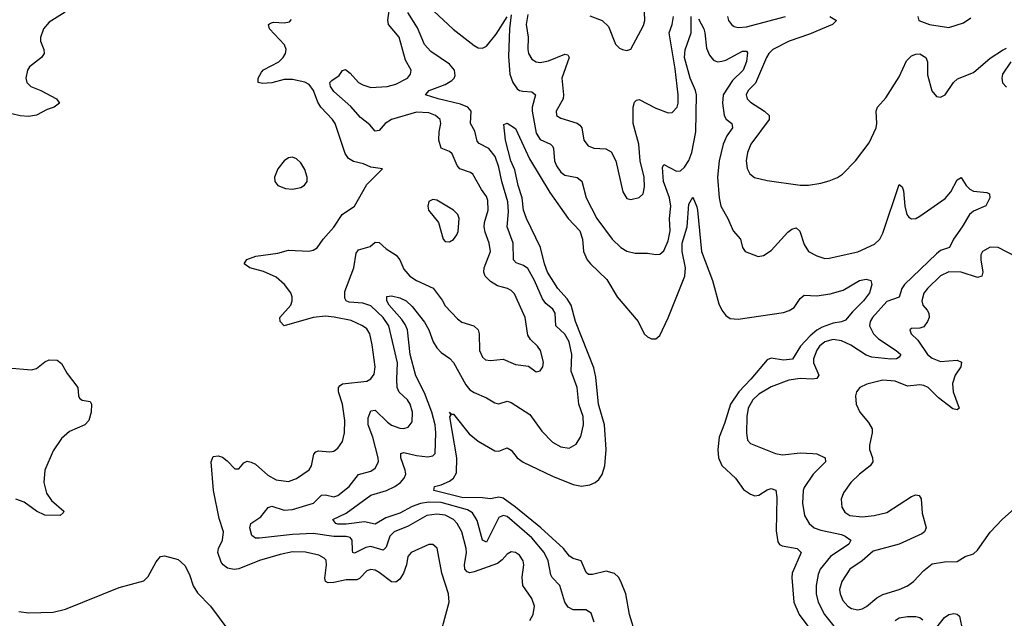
# Model space of a CAD drawing. Header units: inches. Extents: x 1649636 to 1815363, y 506543 to 641975.
# Tile 159 of 256: x 1712448 to 1717219, y 553871 to 556774. Entities that reach past the tile are written whole.
import ezdxf

# ---------------------------------------------------------------- set-up
doc = ezdxf.new("R2010")
doc.units = ezdxf.units.IN
doc.header["$MEASUREMENT"] = 0
doc.layers.add('B7515', color=7, linetype='Continuous')

msp = doc.modelspace()

# ---------------------------------------------------------------- linework, layer by layer
at = {"layer": 'B7515', "color": 5}
for points, elevation in [([(1712669, 556811), (1712590, 556762.2), (1712563.5, 556730), (1712548.4, 556688.4), (1712549.2, 556670), (1712564.4, 556630), (1712566, 556610), (1712554, 556590), (1712494.8, 556545.2), (1712486, 556530), (1712478.3, 556490), (1712483.1, 556470), (1712501.6, 556450), (1712550.6, 556430), (1712626.8, 556390), (1712640.7, 556370), (1712614.8, 556350), (1712581.7, 556338.3), (1712530, 556311), (1712490, 556304.5), (1712450, 556307.8), (1712410, 556317.8)], 480), ([(1714919.3, 553860.7), (1714936.2, 553890), (1714942.3, 553930), (1714930, 553967.8), (1714886.3, 554030), (1714882.5, 554070), (1714891.4, 554130), (1714887.7, 554150), (1714870, 554177.6), (1714850, 554190.8), (1714830, 554193.3), (1714810, 554182.6), (1714785.8, 554154.2), (1714763.5, 554136.5), (1714650, 554096.7), (1714630, 554091.9), (1714616.1, 554096.1), (1714604.8, 554110), (1714603.2, 554130), (1714613.2, 554190), (1714611.6, 554210), (1714591.1, 554290), (1714568, 554330), (1714550.5, 554350), (1714510, 554371.7), (1714470, 554376.7), (1714420.8, 554370), (1714330, 554317.3), (1714261.8, 554290), (1714241.2, 554270), (1714224.2, 554215.8), (1714210, 554202), (1714150, 554219.7), (1714124.9, 554215.1), (1714070, 554186.9), (1714063, 554190), (1714060.4, 554200.4), (1714059.4, 554250), (1714050, 554262.3), (1714030, 554268), (1713970, 554268.5), (1713870, 554282.4), (1713770, 554277.8), (1713610, 554260.2), (1713590, 554260.3), (1713572.3, 554272.3), (1713562.6, 554310), (1713568.6, 554330), (1713617, 554363), (1713651.2, 554408.8), (1713670, 554415.1), (1713730, 554395), (1713770, 554398.5), (1713871.1, 554428.9), (1713910, 554468.1), (1713930, 554469.4), (1713970, 554460.1), (1713990, 554466.8), (1714045, 554510), (1714090, 554567.8), (1714150, 554585), (1714170, 554598.9), (1714186, 554630), (1714185.8, 554650), (1714159.7, 554750), (1714136, 554810), (1714137.2, 554842.8), (1714150, 554876.5), (1714170, 554880.2), (1714230, 554822.9), (1714250, 554808.4), (1714290, 554792.7), (1714310, 554791.2), (1714330, 554797.8), (1714350, 554823), (1714352, 554870), (1714340.3, 554910), (1714327.6, 554930), (1714287.1, 554967.1), (1714277.7, 554990), (1714274.7, 555030), (1714278.2, 555110), (1714236, 555290), (1714209.9, 555330), (1714150, 555386.3), (1714110, 555399.6), (1714044, 555404), (1714029.9, 555409.9), (1714023, 555423), (1714023.5, 555456.5), (1714066.6, 555570), (1714077.8, 555642.2), (1714090, 555657.6), (1714145.6, 555674.4), (1714170, 555694.9), (1714190, 555693), (1714223, 555663), (1714272.5, 555632.5), (1714290.1, 555610.1), (1714310, 555564.9), (1714339.2, 555530), (1714370, 555508.8), (1714451.9, 555471.9), (1714494.5, 555414.5), (1714510, 555386), (1714570, 555322.6), (1714590, 555307.9), (1714649.3, 555289.3), (1714668.9, 555270), (1714675.2, 555250), (1714675.4, 555170), (1714690, 555138), (1714705, 555125), (1714730, 555121), (1714790, 555127.6), (1714850, 555102.6), (1714913, 555093), (1714950, 555066.8), (1714970, 555071), (1714982.7, 555090), (1714986.3, 555113.7), (1714971.1, 555170), (1714957.7, 555190), (1714923, 555223), (1714910, 555244.5), (1714897.5, 555330), (1714845.3, 555445.3), (1714830, 555460.9), (1714811.8, 555470), (1714762.9, 555482.9), (1714730, 555504.1), (1714703.2, 555530), (1714697, 555550), (1714698.7, 555570), (1714729.2, 555650), (1714722.8, 555690), (1714703.2, 555743.2), (1714698.6, 555770), (1714700.4, 555790), (1714718.7, 555850), (1714717.2, 555897.2), (1714710, 555916), (1714685.7, 555950), (1714644.4, 556024.4), (1714632.5, 556032.5), (1714581.5, 556050), (1714567.4, 556067.4), (1714543.8, 556123.8), (1714530, 556135.6), (1714490, 556151.3), (1714478.5, 556190), (1714480.2, 556230), (1714489, 556270), (1714484.8, 556290), (1714463.1, 556310), (1714430, 556322.2), (1714370, 556325), (1714249.8, 556290.2), (1714219.1, 556270), (1714190, 556236.4), (1714170, 556233.7), (1714144.6, 556264.6), (1714099.8, 556299.8), (1714053.1, 556353.1), (1713970, 556425), (1713954.2, 556450), (1713951.6, 556470), (1713960.1, 556479.9), (1713996.6, 556503.4), (1714012.5, 556527.5), (1714027.2, 556532.8), (1714050, 556514.9), (1714090.2, 556470), (1714110, 556457.6), (1714150, 556445.9), (1714228.7, 556450), (1714270, 556461.5), (1714326.6, 556490), (1714342, 556510), (1714344.2, 556530), (1714317.1, 556577.1), (1714286.8, 556690), (1714235.4, 556750), (1714232.2, 556772.2), (1714243.1, 556850)], 460), ([(1715232.5, 553852.5), (1715216.6, 553896.6), (1715191.8, 553911.8), (1715130, 553911.7), (1715105.1, 553925.1), (1715089.9, 553949.9), (1715065.3, 554030), (1715028.2, 554068.2), (1715021.1, 554081.1), (1715009.4, 554150), (1714989.4, 554190), (1714930, 554260.7), (1714810, 554364.9), (1714790, 554369.2), (1714770, 554360.6), (1714710, 554240.9), (1714690, 554249.7), (1714664.6, 554344.6), (1714642.8, 554382.8), (1714617.5, 554397.5), (1714490, 554432.2), (1714430, 554434.6), (1714390, 554428.4), (1714350, 554412.8), (1714290, 554380.1), (1714222.4, 554357.6), (1714170, 554327.9), (1714119.4, 554339.4), (1714030, 554327.4), (1713990, 554328), (1713979.6, 554330), (1713966, 554350), (1714030, 554381.5), (1714150, 554467.6), (1714225.6, 554490), (1714266, 554510), (1714293.9, 554530), (1714311.6, 554550), (1714318.8, 554570), (1714316, 554590), (1714294.5, 554650), (1714295.1, 554670), (1714310, 554675.1), (1714370, 554661.3), (1714425.3, 554654.7), (1714450, 554659.5), (1714460.5, 554670), (1714464.4, 554770), (1714460.7, 554810), (1714444.5, 554870), (1714410, 554964), (1714367.1, 555047.1), (1714340.4, 555150), (1714326.9, 555270), (1714316.3, 555296.3), (1714300, 555320), (1714238.8, 555390), (1714226.6, 555410), (1714227.6, 555432.4), (1714250, 555435), (1714290, 555425.4), (1714320.8, 555410), (1714350, 555383.5), (1714410, 555306.8), (1714430.1, 555270), (1714452.2, 555212.2), (1714470, 555182.6), (1714490, 555159.3), (1714531.6, 555131.6), (1714550, 555111.3), (1714610, 555003.6), (1714630, 554979.6), (1714650, 554965.3), (1714710, 554940.9), (1714750, 554915.6), (1714770, 554911.6), (1714810, 554923.6), (1714830, 554917.2), (1714919.7, 554859.7), (1714978.6, 554778.6), (1715030, 554725), (1715070, 554702), (1715110, 554696.5), (1715144.7, 554715.3), (1715167.2, 554752.8), (1715179.6, 554810), (1715177.7, 554850), (1715157.1, 554910), (1715149.9, 554989.9), (1715119.9, 555070), (1715123.7, 555150), (1715110, 555211.8), (1715090, 555248.2), (1715045.2, 555290), (1715042.8, 555350), (1715031.2, 555370), (1714998.2, 555398.2), (1714980.7, 555420.7), (1714942.8, 555510), (1714910, 555566.6), (1714890, 555582), (1714854.3, 555594.3), (1714840.3, 555610), (1714839, 555690), (1714809.9, 555770), (1714817.3, 555842.7), (1714812.7, 555890), (1714784.3, 555990), (1714770, 556059.1), (1714752.5, 556110), (1714720.9, 556150), (1714674.1, 556174.1), (1714664.5, 556184.5), (1714653.8, 556233.8), (1714632.4, 556270), (1714635, 556330), (1714619.4, 556350), (1714584.8, 556364.8), (1714476.3, 556390), (1714413.6, 556410), (1714432.4, 556430), (1714510, 556460.4), (1714541.3, 556478.7), (1714553.3, 556490), (1714557.4, 556502.6), (1714554.8, 556530), (1714530, 556557.6), (1714440.4, 556620.4), (1714410, 556654.1), (1714374.9, 556734.9), (1714329.2, 556809.2)], 440), ([(1714455.5, 556815.5), (1714547.9, 556727.9), (1714650, 556648.1), (1714670, 556637.1), (1714690, 556635.3), (1714710, 556646), (1714756.9, 556703.1), (1714810, 556787.4)], 440), ([(1715210, 556792.3), (1715270.4, 556770), (1715301.2, 556741.2), (1715335.2, 556655.2), (1715355.2, 556635.2), (1715368.7, 556628.7), (1715390, 556625.3), (1715410, 556630.5), (1715470, 556746), (1715477.4, 556770), (1715476.4, 556810)], 480), ([(1714497.2, 553830), (1714528.9, 553950), (1714525.7, 553990), (1714492.8, 554090), (1714471.4, 554211.4), (1714450, 554229.6), (1714430, 554228.3), (1714344.6, 554190), (1714329.3, 554170), (1714323, 554130), (1714307.8, 554090), (1714290, 554061.2), (1714270, 554046.9), (1714250, 554048.5), (1714190, 554093.3), (1714170, 554103.9), (1714150, 554108.1), (1714130, 554101.4), (1714095.2, 554064.8), (1714082.2, 554057.8), (1714030, 554058.3), (1713970, 554044.1), (1713943, 554043), (1713929.9, 554049.9), (1713926, 554066), (1713934.5, 554130), (1713932.7, 554152.7), (1713923.2, 554163.2), (1713896.7, 554176.7), (1713832.4, 554192.4), (1713770, 554192.8), (1713710, 554180.4), (1713609.2, 554150.8), (1713510, 554110.5), (1713487.3, 554107.3), (1713454.5, 554114.5), (1713433.3, 554130), (1713423.6, 554143.6), (1713408.4, 554190), (1713411.1, 554210), (1713431.1, 554250), (1713435.3, 554290), (1713415.3, 554355.3), (1713387.4, 554490), (1713375.2, 554630), (1713385.1, 554654.9), (1713410, 554659.3), (1713430, 554651.9), (1713454.1, 554634.1), (1713490, 554596.4), (1713504.1, 554595.9), (1713510, 554596.3), (1713534.4, 554625.6), (1713550, 554632.6), (1713570, 554628.4), (1713590, 554617.7), (1713650, 554565), (1713690, 554542.2), (1713750, 554534.4), (1713790, 554549.1), (1713850, 554590.3), (1713861.6, 554610), (1713872.5, 554667.5), (1713882.4, 554677.6), (1713896.4, 554683.6), (1713950, 554677.8), (1713970, 554682.2), (1713990, 554695.6), (1714012, 554728), (1714021.5, 554770), (1714023.2, 554830), (1714012.8, 554910), (1713993.3, 554970), (1713993.6, 554990), (1714000.6, 554999.4), (1714012, 555008), (1714130, 555021.5), (1714150, 555032.6), (1714165.4, 555054.6), (1714171, 555090), (1714156.7, 555196.7), (1714144.1, 555250), (1714130, 555275), (1714109.3, 555289.3), (1714054.5, 555314.5), (1713972, 555332), (1713930, 555336), (1713870, 555329.4), (1713730, 555289.1), (1713710, 555309.8), (1713708.7, 555330), (1713761.3, 555390), (1713768.4, 555410), (1713768.7, 555430), (1713761.9, 555450), (1713730.4, 555490.4), (1713690, 555525.4), (1713630, 555552.4), (1713562.4, 555570), (1713535.6, 555590), (1713548.9, 555611.1), (1713592.7, 555627.3), (1713698.5, 555641.5), (1713750, 555655.8), (1713848.8, 555651.2), (1713870, 555655.6), (1713890, 555667.2), (1713918.8, 555710), (1713970, 555768.6), (1714010, 555829.4), (1714070.4, 555869.6), (1714130, 555974), (1714206, 556050), (1714150, 556058.7), (1714114.6, 556074.6), (1714065.6, 556085.6), (1714040.9, 556100.9), (1714025.7, 556125.7), (1713976.3, 556270), (1713963, 556290), (1713906.9, 556350), (1713893.4, 556373.4), (1713871.3, 556431.3), (1713850, 556459.3), (1713830, 556470.8), (1713770, 556484.7), (1713730, 556483.7), (1713670, 556467.5), (1713624.9, 556464.9), (1713602.9, 556470), (1713602.8, 556490), (1713620.1, 556519.9), (1713629.9, 556530.1), (1713702.9, 556570), (1713724.8, 556590), (1713736.5, 556610), (1713739.1, 556630), (1713731.4, 556651.4), (1713658, 556730), (1713654, 556750), (1713662.6, 556757.4), (1713678, 556762), (1713730, 556759.6), (1713755.8, 556764.2), (1713765.4, 556774.6)], 480), ([(1714830, 556797.3), (1714821.4, 556730), (1714816, 556596), (1714823.8, 556510), (1714837.6, 556470), (1714859.4, 556439.4), (1714870, 556430.9), (1714886.8, 556426.8), (1714930, 556424), (1714947.3, 556410), (1714932, 556350), (1714931, 556330), (1714950, 556223.6), (1714970, 556193.8), (1715019.5, 556170), (1715030, 556160.3), (1715035.3, 556150), (1715039.8, 556090), (1715050, 556064.7), (1715070, 556034), (1715090, 556019.5), (1715150, 556008.6), (1715171.2, 555991.2), (1715193.5, 555910), (1715244.8, 555810), (1715319.7, 555710), (1715360.8, 555670), (1715390, 555651), (1715430, 555641.8), (1715490, 555641.7), (1715530, 555634.6), (1715550, 555637), (1715570, 555652.4), (1715590, 555701.6), (1715599.9, 555750), (1715596.7, 555810), (1715602.9, 555870), (1715596, 555910), (1715568.4, 555990), (1715563.5, 556056.5), (1715570, 556071.8), (1715630, 556039.4), (1715650, 556041.6), (1715670, 556059), (1715690, 556091), (1715705.4, 556130), (1715724.9, 556230), (1715727.1, 556410), (1715723.3, 556430), (1715696.6, 556490), (1715669.6, 556590.4), (1715672.8, 556627.2), (1715701.1, 556710), (1715702.4, 556790)], 440), ([(1714910, 556798.7), (1714902.7, 556750), (1714911.4, 556690), (1714910.2, 556630), (1714914.2, 556610), (1714930, 556583.2), (1714950, 556570.2), (1714970, 556565.9), (1715010, 556573.9), (1715090, 556607.1), (1715103.9, 556603.9), (1715110.1, 556590), (1715074.4, 556490), (1715083.8, 556410), (1715082.2, 556390), (1715048.1, 556330), (1715049, 556310), (1715070, 556296), (1715150, 556272.3), (1715162.5, 556262.5), (1715171.2, 556250), (1715181.6, 556190), (1715202.4, 556162.4), (1715230, 556151.1), (1715288.5, 556148.5), (1715313.6, 556133.6), (1715337.4, 556090), (1715370, 555938.8), (1715390, 555906.7), (1715410, 555902.6), (1715450, 555912.2), (1715469.8, 555930.2), (1715476.1, 555963.9), (1715473.3, 556010), (1715454.6, 556090), (1715448.7, 556170), (1715421.5, 556270), (1715420.3, 556350), (1715426.4, 556373.6), (1715436.9, 556383.1), (1715450, 556386.3), (1715530, 556344.6), (1715590, 556321.7), (1715610, 556323.7), (1715633.5, 556350), (1715638.6, 556370), (1715638, 556410), (1715624, 556536), (1715594.6, 556710), (1715610.4, 556750), (1715616.3, 556790)], 460), ([(1715738, 556778), (1715762.6, 556730), (1715768.7, 556710), (1715775.4, 556635.4), (1715790, 556601.6), (1715810, 556577.6), (1715830, 556568.9), (1715850, 556572.2), (1715870, 556578.5), (1715950, 556620.6), (1715970, 556621.3), (1715974.1, 556614.1), (1715970, 556572), (1715953.4, 556530), (1715901.5, 556478.5), (1715856.9, 556410), (1715854.2, 556370), (1715861.7, 556310), (1715871.6, 556291.6), (1715899.1, 556270), (1715901.8, 556250), (1715874.1, 556210), (1715856.6, 556170), (1715837.5, 556090), (1715830.1, 556010.1), (1715837.3, 555910), (1715845.5, 555870), (1715879.6, 555810), (1715904.9, 555750), (1715940.4, 555710), (1715950.4, 555670), (1715962.8, 555650), (1716026.3, 555626.3), (1716052.7, 555630), (1716090, 555654.9), (1716170, 555743.1), (1716190, 555758.3), (1716210, 555764.9), (1716229, 555749), (1716250, 555683), (1716270, 555650.4), (1716310, 555628.7), (1716350, 555616.5), (1716370, 555616.9), (1716510, 555648), (1716590, 555685), (1716615.9, 555710), (1716630, 555738.4), (1716710, 555974.8), (1716723.8, 555963.8), (1716730, 555944.7), (1716737.6, 555870), (1716747.5, 555830), (1716756.9, 555816.9), (1716770, 555808.9), (1716790, 555810.3), (1716810, 555820.7), (1716933.2, 555906.8), (1716960, 555940), (1716990, 555997.6), (1717010, 556008.2), (1717033.6, 555970), (1717051.5, 555951.5), (1717070, 555942.9), (1717135.2, 555935.2), (1717147.3, 555930), (1717148.8, 555910), (1717130, 555871.8), (1717070, 555845.3), (1717050, 555828.5), (1717015.3, 555770), (1716972.4, 555710), (1716953.4, 555670), (1716910, 555653.9), (1716890, 555638.8), (1716735.4, 555490), (1716722, 555470), (1716710, 555427.7), (1716650, 555407.1), (1716580.8, 555330), (1716568.9, 555310), (1716566.6, 555290), (1716585.8, 555250), (1716610, 555226.9), (1716695.8, 555170), (1716717.7, 555150), (1716710, 555137.6), (1716697.3, 555130), (1716670, 555127.7), (1716577.1, 555137.1), (1716550, 555147.1), (1716474.9, 555194.9), (1716430, 555217.4), (1716390, 555222.6), (1716350, 555211.7), (1716322.9, 555190), (1716310, 555171.4), (1716293.8, 555130), (1716295.1, 555110), (1716320.2, 555050), (1716310, 555034.7), (1716289.3, 555030.7), (1716230, 555034.3), (1716174.8, 555025.2), (1716090, 554994), (1716030, 554957.6), (1715999.8, 554930), (1715978.6, 554890), (1715971.9, 554850), (1715969.4, 554769.4), (1715975.5, 554735.5), (1715990, 554719), (1716110.8, 554670), (1716144.5, 554664.5), (1716230, 554673.7), (1716292, 554670), (1716310, 554668.1), (1716350.4, 554650), (1716352.7, 554630), (1716292.5, 554570), (1716250, 554505.1), (1716245, 554490), (1716241.5, 554430), (1716251.2, 554370), (1716273.6, 554330), (1716297.4, 554310), (1716330, 554298.1), (1716430, 554276.9), (1716447.9, 554270), (1716474.9, 554250), (1716466.4, 554230), (1716376.3, 554170), (1716327.5, 554110), (1716316.6, 554083.4), (1716307.8, 554030), (1716308.3, 553990), (1716316.6, 553950), (1716347.1, 553890), (1716392.8, 553832.8)], 440), ([(1715877.8, 556790), (1715883.2, 556770), (1715897, 556750), (1715910, 556741.3), (1715930, 556736.9), (1715970, 556738.9), (1716158.7, 556790)], 460), ([(1716373.4, 556790), (1716406.4, 556770), (1716386.4, 556750), (1716275.7, 556704.3), (1716176.1, 556670), (1716097.8, 556630), (1716077.8, 556610), (1716066.3, 556590), (1716013.5, 556466.5), (1715977.4, 556430), (1715968.1, 556410), (1715973.7, 556390), (1715990, 556373.7), (1716057.6, 556330), (1716080.3, 556310), (1716080.2, 556290), (1715991.2, 556170), (1715974.7, 556130), (1715968.4, 556090), (1715973, 556053), (1715986.1, 556026.1), (1716009.3, 556009.3), (1716070, 555994.3), (1716230, 555972.2), (1716270, 555971.3), (1716330, 555980.7), (1716370, 555992.9), (1716410.6, 556009.4), (1716434.6, 556025.4), (1716498.9, 556090), (1716563.8, 556176.2), (1716597.6, 556250), (1716602, 556270), (1716598, 556330), (1716604, 556350), (1716644.6, 556395.4), (1716710, 556496.2), (1716745.2, 556574.8), (1716770, 556599.5), (1716790, 556607.5), (1716810, 556608.6), (1716838.5, 556590), (1716846.3, 556570), (1716847, 556507), (1716868.5, 556428.5), (1716890, 556401), (1716910, 556398.8), (1716933.2, 556410), (1716972.7, 556470), (1716992.9, 556487.1), (1717070, 556518.3), (1717150, 556587.4), (1717210, 556626.7), (1717230, 556635.8)], 460), ([(1716800.4, 556790), (1716804.9, 556770), (1716856, 556750), (1716950, 556736), (1717021, 556759), (1717056.6, 556783.4)], 480), ([(1717251.6, 556570), (1717210.3, 556510), (1717206.9, 556490), (1717210, 556467.3), (1717230, 556447)], 460), ([(1715433.3, 553790), (1715402.5, 553890), (1715384.7, 553990), (1715361, 554050), (1715349.8, 554070), (1715330, 554088.9), (1715290, 554099.9), (1715223.1, 554083.1), (1715203.6, 554083.6), (1715193.3, 554093.3), (1715169.3, 554149.3), (1715130, 554160.8), (1715113, 554173), (1715083.2, 554210), (1714972.8, 554310), (1714850.1, 554410.1), (1714790, 554453.2), (1714770, 554458.4), (1714730, 554449.9), (1714690, 554455.8), (1714590, 554457.1), (1714455.1, 554490), (1714457.2, 554510), (1714490, 554518.4), (1714530, 554535.9), (1714549.9, 554550.1), (1714564, 554576), (1714566.8, 554650), (1714532.1, 554847.9), (1714538, 554858), (1714530, 554870.7), (1714540.4, 554860.4), (1714550, 554861.3), (1714625.8, 554765.8), (1714669.6, 554729.6), (1714750, 554683.8), (1714770, 554681.1), (1714810, 554698), (1714830, 554686.5), (1714858.6, 554650), (1714887.4, 554627.4), (1715030, 554559.5), (1715130, 554519.8), (1715170, 554512.1), (1715210, 554518.7), (1715236.4, 554530), (1715255.1, 554544.9), (1715270, 554567.8), (1715283.8, 554610), (1715289.3, 554690), (1715281.5, 554810), (1715252.7, 554910), (1715240.4, 555040.4), (1715230, 555085.7), (1715140.7, 555310), (1715120.8, 555390), (1715100.5, 555420.5), (1715055.5, 555470), (1715005.9, 555550), (1714990.9, 555590), (1714972.1, 555670), (1714903.6, 555810), (1714889.6, 555849.6), (1714882.9, 555910), (1714862.7, 555970), (1714846.7, 556046.7), (1714828.6, 556090), (1714802.2, 556190), (1714794, 556266), (1714810, 556273), (1714850, 556246.4), (1714918.8, 556098.8), (1715016.1, 555936.1), (1715106.4, 555810), (1715161.6, 555750), (1715175.4, 555710), (1715180.1, 555650), (1715198.2, 555610), (1715213.4, 555590), (1715293.5, 555513.5), (1715343.2, 555430), (1715445.5, 555310), (1715474, 555250), (1715490, 555235.3), (1715510, 555227), (1715530, 555226), (1715550, 555242.8), (1715590, 555328.5), (1715671.1, 555530), (1715673.6, 555570), (1715658.1, 555650), (1715657.4, 555690), (1715682.7, 555770), (1715690, 555878.8), (1715710, 555914), (1715730, 555866.8), (1715732.8, 555850), (1715752.1, 555650), (1715804.7, 555510), (1715835.9, 555395.9), (1715850, 555365.5), (1715870, 555339.1), (1715890, 555324.4), (1715930, 555321.7), (1716150, 555353.7), (1716176.9, 555363.1), (1716201.4, 555378.6), (1716230, 555421.6), (1716250, 555438.7), (1716310, 555435.2), (1716376, 555444), (1716438.3, 555461.7), (1716518, 555510), (1716550, 555516.1), (1716573, 555510), (1716577.4, 555490), (1716566, 555450), (1716537.2, 555410), (1716482.9, 555357.1), (1716450, 555316.9), (1716430.8, 555309.2), (1716390, 555302.7), (1716336.8, 555283.2), (1716310, 555267.8), (1716278.5, 555241.5), (1716231.3, 555190), (1716192.1, 555127.9), (1716150, 555122.7), (1716090, 555133.3), (1716070, 555124.9), (1715990.6, 555030), (1715932.9, 554970), (1715892.5, 554910), (1715863.6, 554816.4), (1715837.4, 554750), (1715830.5, 554690), (1715834.1, 554650), (1715850, 554611.8), (1715916.9, 554550), (1715956.1, 554496.1), (1715990, 554472.7), (1716010, 554464.4), (1716030, 554468.5), (1716070, 554493.8), (1716090, 554500.9), (1716111.8, 554491.8), (1716116.6, 554456.6), (1716114.4, 554294.4), (1716122, 554242), (1716129.5, 554229.5), (1716142.4, 554222.4), (1716215.3, 554210), (1716235, 554190), (1716191.1, 554090), (1716189.2, 554069.2), (1716199.8, 553950), (1716225.9, 553890), (1716310, 553774.6)], 420), ([(1717370, 555575.8), (1717190, 555669.8), (1717150, 555670.8), (1717114, 555650), (1717106.2, 555633.8), (1717105.8, 555610), (1717115.9, 555550), (1717110, 555529.7), (1717090, 555523.8), (1717010, 555549.9), (1716950, 555551.7), (1716910, 555532.2), (1716846.2, 555470), (1716830, 555448), (1716819.4, 555410), (1716824.6, 555390), (1716845.9, 555365.9), (1716853.5, 555350), (1716854.3, 555330), (1716847.8, 555310), (1716830, 555285.1), (1716810, 555278.4), (1716770, 555276.3), (1716761.6, 555270), (1716767.4, 555250), (1716800, 555220), (1716847.1, 555150), (1716870, 555132.3), (1716910, 555116.6), (1716990, 555122.6), (1717012.4, 555112.4), (1717008.1, 555090), (1716981.6, 555050), (1716968.4, 555010), (1716971.5, 554970), (1717000.4, 554890), (1716990, 554881.3), (1716970, 554887), (1716900.5, 554940.5), (1716850, 554989.8), (1716830, 554999.4), (1716810, 555003.5), (1716750, 554996.4), (1716690, 555021.1), (1716630, 555025.8), (1716553.6, 555006.4), (1716519.1, 554990), (1716503.7, 554970), (1716498.7, 554950), (1716501.3, 554910), (1716518.4, 554870), (1716561.2, 554821.2), (1716578.3, 554790), (1716579.6, 554770), (1716565.5, 554710), (1716565.5, 554690), (1716580.2, 554650), (1716582.4, 554630), (1716569.2, 554610), (1716517.7, 554570), (1716475.6, 554530), (1716440.6, 554479.4), (1716429.2, 554449.2), (1716432.4, 554410), (1716446.1, 554386.1), (1716470.6, 554370), (1716530, 554362.3), (1716589.2, 554370), (1716650, 554384.8), (1716770, 554462), (1716790, 554470.2), (1716807, 554467), (1716816.9, 554450), (1716821.5, 554381.5), (1716840.9, 554310), (1716831.8, 554290), (1716819.2, 554280.8), (1716709.6, 554230.4), (1716583.8, 554196.2), (1716530, 554149.9), (1716470, 554108.9), (1716431.4, 554050), (1716421.3, 554010), (1716423.5, 553990), (1716437.5, 553957.5), (1716460.7, 553930), (1716478.1, 553918.1), (1716510, 553911.7), (1716530, 553916.8), (1716552, 553928), (1716602, 553970), (1716630, 553986.4), (1716710, 554010.8), (1716750, 554028.8), (1716778.8, 554050), (1716830, 554103.1), (1716870, 554134.6), (1716930, 554145.3), (1716990, 554147.2), (1717029.8, 554170.2), (1717070, 554184.2), (1717090, 554201.6), (1717150, 554288), (1717209.5, 554350), (1717330, 554459.1)], 460), ([(1712390, 555086), (1712504.5, 555075.5), (1712530, 555082.8), (1712570, 555115.5), (1712590, 555123.8), (1712630, 555123), (1712650, 555106.8), (1712678.3, 555058.3), (1712730, 554990.8), (1712733.4, 554950), (1712738.5, 554938.5), (1712750, 554928.2), (1712790, 554922), (1712796.5, 554910), (1712794.3, 554870), (1712782.2, 554830), (1712763.6, 554810), (1712690, 554776.8), (1712650, 554743.2), (1712610, 554683.1), (1712569.6, 554590), (1712564.8, 554530), (1712577.2, 554477.2), (1712602, 554442), (1712662.4, 554390), (1712658.3, 554381.7), (1712644.7, 554370), (1712570, 554371.2), (1712530, 554391), (1712470, 554434.9), (1712430, 554449.4)], 480), ([(1712444.3, 553904.3), (1712490, 553897.3), (1712610, 553900.1), (1712670, 553915.1), (1712930, 554019.7), (1713050, 554052.7), (1713070, 554073), (1713110, 554144.4), (1713130, 554170.3), (1713150, 554174.6), (1713215.6, 554155.6), (1713247.5, 554127.5), (1713270, 554082.8), (1713289, 554029), (1713310, 553994), (1713373, 553930), (1713456.2, 553816.2)], 480), ([(1716690, 553859.7), (1716710, 553873.5), (1716750, 553880.2), (1716790, 553879.6), (1716810, 553874.3), (1716824.3, 553864.3)], 440), ([(1716875.1, 553805), (1716930, 553874.6), (1716950, 553888.9), (1716974.3, 553894.3), (1716990.4, 553890.4), (1717001.6, 553881.6), (1717016.8, 553810)], 440)]:
    msp.add_lwpolyline(points, dxfattribs=dict(at, elevation=elevation))
for points, elevation in [([(1713770, 556107.2), (1713750, 556103.5), (1713728.9, 556090), (1713699, 556050), (1713683.2, 556010), (1713684.6, 555990), (1713698.4, 555970), (1713735.2, 555955.2), (1713770, 555952.9), (1713810, 555960.6), (1713828.3, 555971.7), (1713840.3, 555990), (1713841.5, 556010), (1713830, 556047.8), (1713810, 556079.7), (1713790, 556098.5)], 520), ([(1714450, 555902.7), (1714430, 555892.7), (1714426, 555870), (1714428.2, 555850), (1714478, 555790), (1714500.7, 555710), (1714510, 555698.8), (1714530, 555697.3), (1714550, 555708), (1714567, 555730), (1714573, 555747), (1714578, 555810), (1714571.5, 555830), (1714549.3, 555850), (1714470, 555899.5)], 480)]:
    msp.add_lwpolyline(points, close=True, dxfattribs=dict(at, elevation=elevation))

doc.saveas('drawing.dxf')
